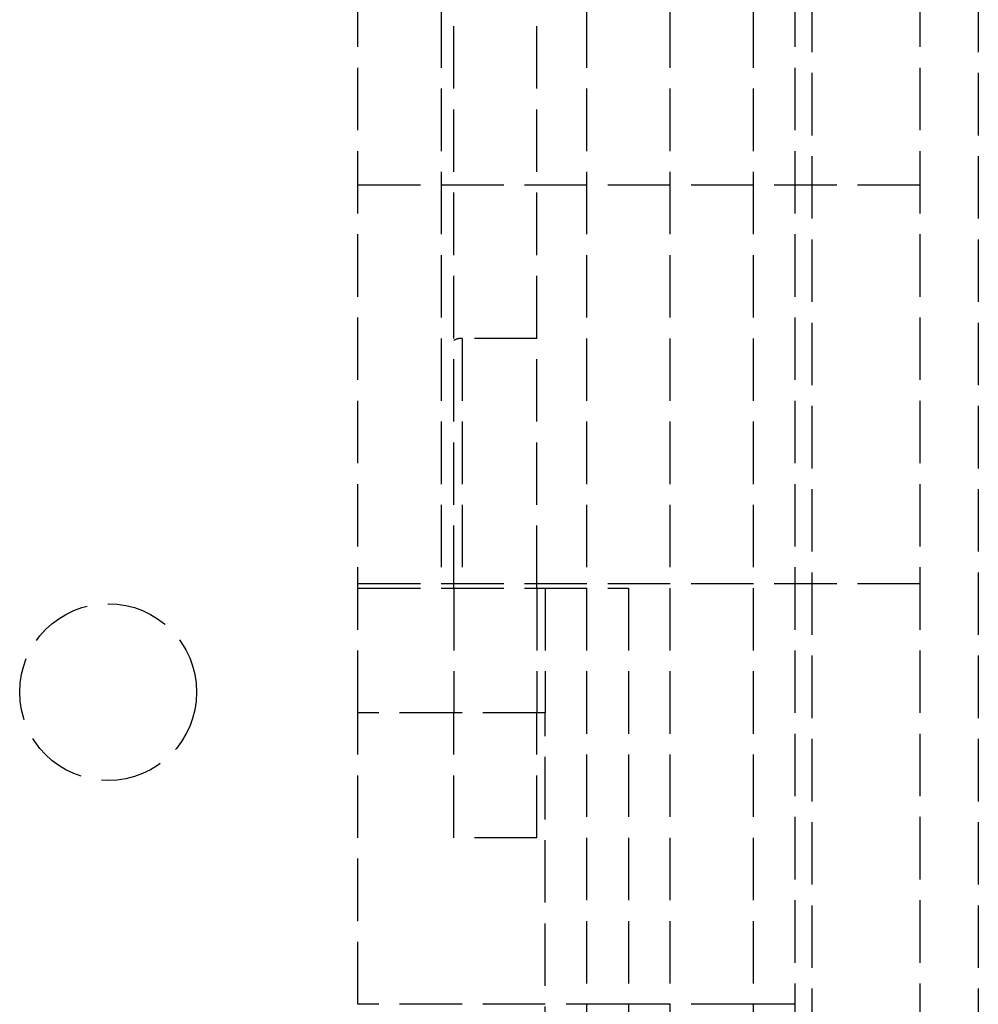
# Model space of a CAD drawing. Header units: millimetres. Extents: x -205 to 205, y 0 to 637.
# Tile 53 of 82: x 156 to 179, y 21 to 45. Entities that reach past the tile are written whole.
import ezdxf

# ---------------------------------------------------------------- set-up
doc = ezdxf.new("R2010")
doc.units = ezdxf.units.MM
doc.header["$LTSCALE"] = 10
doc.linetypes.add('ALLCAD_Strich', pattern=[0.2, 0.15, -0.05])
doc.layers.add('BESCH_KONT_sich_schn_grun_2d', color=10, linetype='Continuous')

msp = doc.modelspace()

# ---------------------------------------------------------------- linework, layer by layer
at = {"layer": 'BESCH_KONT_sich_schn_grun_2d', "linetype": 'ALLCAD_Strich'}
for p, q in [((174.6, 427.36), (174.6, 7.353)), ((178.6, 427.36), (178.6, 7.353)), ((169.2, 1.484), (169.2, 229.484)), ((171.2, 1.484), (171.2, 229.484)), ((173.2, 1.484), (173.2, 229.484)), ((174.2, 17.984), (174.2, 83.984)), ((177.2, 17.984), (177.2, 83.984)), ((163.7, 27.984), (163.7, 73.984)), ((165.7, 70.984), (165.7, 30.984)), ((166, 30.984), (166, 70.984)), ((168, 30.984), (168, 70.984)), ((177.2, 40.666), (163.7, 40.666)), ((168, 36.984), (166.2, 36.984)), ((166.2, 36.984), (166.2, 30.984)), ((177.2, 31.083), (163.7, 31.083)), ((163.7, 30.984), (165.7, 30.984)), ((165.7, 30.984), (170.2, 30.984)), ((166, 30.984), (166, 27.984)), ((168, 30.984), (168, 27.984)), ((168.2, 30.984), (168.2, 27.984)), ((170.2, 30.984), (170.2, 15.427)), ((168.2, 27.984), (163.7, 27.984)), ((163.7, 20.984), (163.7, 27.984)), ((166, 24.984), (166, 27.984)), ((168, 24.984), (168, 27.984)), ((168.2, 15.427), (168.2, 27.984)), ((168, 24.984), (166, 24.984)), ((168.2, 20.984), (163.7, 20.984)), ((170.2, 20.984), (168.2, 20.984)), ((173.2, 20.984), (170.2, 20.984)), ((174.2, 20.984), (173.2, 20.984))]:
    msp.add_line(p, q, dxfattribs=at)
msp.add_circle((157.7, 28.484), 2.125, dxfattribs=at)
msp.add_ellipse((166.2, 36.388), major_axis=(0, 0.596), ratio=0.8391, start_param=0, end_param=0.411517, dxfattribs=at)

doc.saveas('drawing.dxf')
